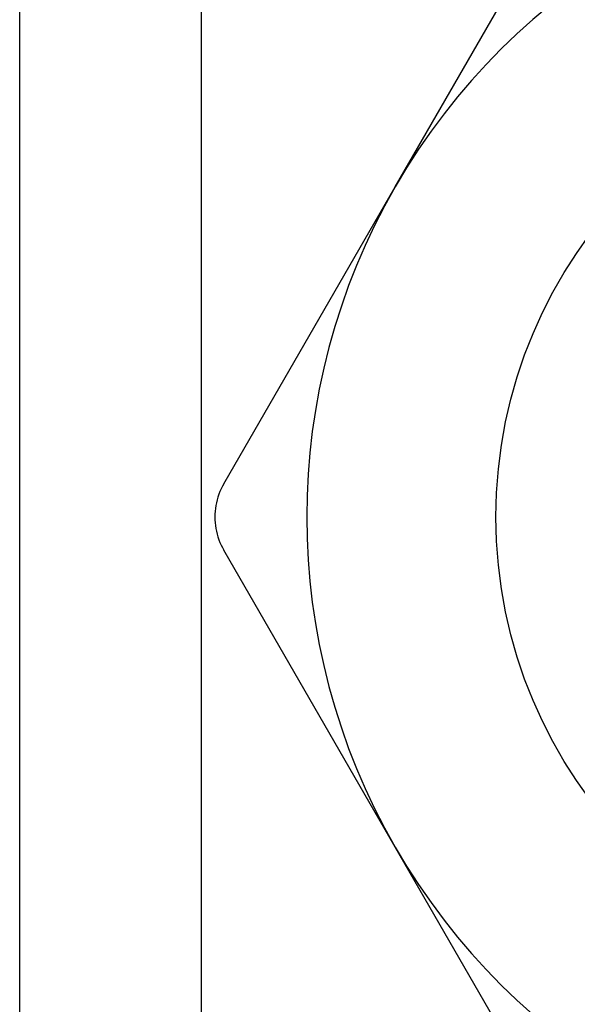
# Model space of a CAD drawing. Header units: inches. Extents: x 3.3 to 95.3, y 5.9 to 50.1.
# Tile 25 of 64: x 21.499 to 21.664, y 21.728 to 22.02. Entities that reach past the tile are written whole.
import ezdxf

# ---------------------------------------------------------------- set-up
doc = ezdxf.new("R2010")
doc.units = ezdxf.units.IN
doc.header["$MEASUREMENT"] = 0
doc.layers.add('Visible Edges(ANSI)', color=7, linetype='Continuous', lineweight=25)
doc.layers.add('Visible Tangent Edges(ANSI)', color=7, linetype='Continuous', lineweight=25)

msp = doc.modelspace()

# ---------------------------------------------------------------- linework, layer by layer
at = {"layer": 'Visible Edges(ANSI)'}
for p, q in [((21.49908, 21.54575), (21.49908, 34.99457)), ((21.61045, 21.97045), (21.66131, 22.05854)), ((21.55959, 21.88236), (21.61045, 21.97045)), ((21.61045, 21.77459), (21.55959, 21.86268)), ((21.66131, 21.68649), (21.61045, 21.77459))]:
    msp.add_line(p, q, dxfattribs=at)
at = {"layer": 'Visible Edges(ANSI)', "flags": 128}
msp.add_lwpolyline([(21.55959, 21.88236), (21.55918, 21.88161), (21.5588, 21.88084), (21.55845, 21.88005), (21.55814, 21.87925), (21.55787, 21.87843), (21.55763, 21.8776), (21.55742, 21.87676), (21.55725, 21.87591), (21.55712, 21.87506), (21.55703, 21.87421), (21.55697, 21.87336), (21.55695, 21.87252), (21.55697, 21.87168), (21.55703, 21.87083), (21.55712, 21.86998), (21.55725, 21.86913), (21.55742, 21.86828), (21.55763, 21.86744), (21.55787, 21.86661), (21.55814, 21.86579), (21.55845, 21.86498), (21.5588, 21.86419), (21.55918, 21.86342), (21.55959, 21.86268)], dxfattribs=at)
at = {"layer": 'Visible Edges(ANSI)'}
msp.add_circle((21.78008, 21.87252), 0.13976, dxfattribs=at)
for start, end in [(90, 150), (150, 210), (210, 270)]:
    msp.add_arc((21.78008, 21.87252), 0.19587, start, end, dxfattribs=at)
at = {"layer": 'Visible Tangent Edges(ANSI)'}
msp.add_line((21.55293, 34.99457), (21.55293, 21.54575), dxfattribs=at)

doc.saveas('drawing.dxf')
